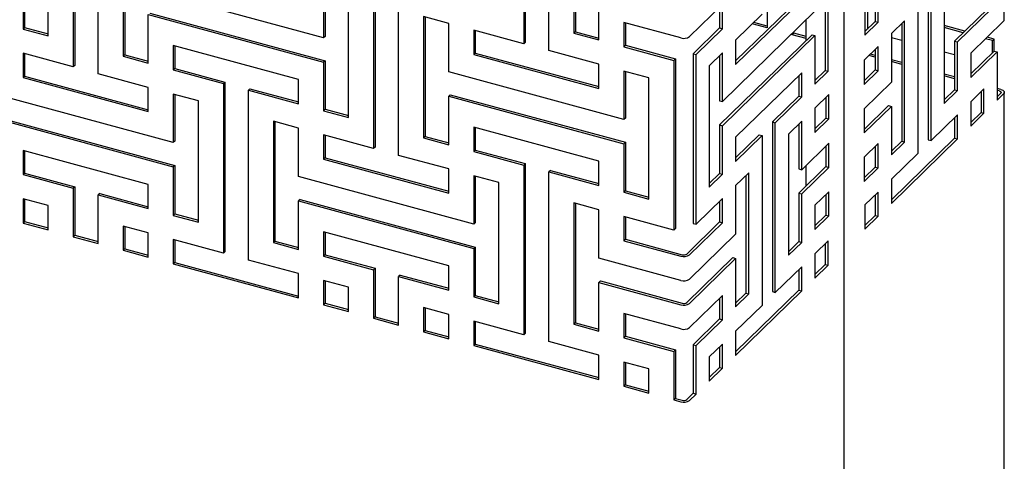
# Model space of a CAD drawing. Header units: millimetres. Extents: x -474 to 5676, y -231 to 4074.
# Tile 23 of 43: x 4274 to 4564, y 2013 to 2143. Entities that reach past the tile are written whole.
import ezdxf

# ---------------------------------------------------------------- set-up
doc = ezdxf.new("R2010")
doc.units = ezdxf.units.MM
doc.header["$LTSCALE"] = 12

msp = doc.modelspace()

# ---------------------------------------------------------------- linework, layer by layer
for p, q in [((4516.65, 1413.71), (4516.65, 2846.89)), ((4422.3, 2185.97), (4422.3, 2135.96)), ((4422.75, 2186.4), (4422.75, 2136.4)), ((4429.67, 2133.96), (4429.67, 2183.96)), ((4289.64, 2179.16), (4289.64, 2129.16)), ((4290.09, 2179.6), (4290.09, 2129.6)), ((4297.01, 2127.16), (4297.01, 2177.16)), ((4437.04, 2174.82), (4437.04, 2139.1)), ((4437.49, 2174.7), (4437.49, 2139.54)), ((4522.75, 2174.23), (4522.75, 2138.52)), ((4523.46, 2174.92), (4523.46, 2140.27)), ((4282.27, 2138.31), (4282.27, 2174.02)), ((4304.38, 2168.01), (4304.38, 2132.3)), ((4304.83, 2167.89), (4304.83, 2132.74)), ((4511.05, 2162.81), (4511.05, 2128.15)), ((4511.9, 2127.92), (4511.9, 2163.64)), ((4525.79, 2156.83), (4525.79, 2142.54)), ((4541.35, 2157.73), (4541.35, 2107.72)), ((4542.2, 2107.49), (4542.2, 2157.5)), ((4274.9, 2154.6), (4274.9, 2140.31)), ((4275.35, 2155.03), (4275.35, 2140.75)), ((4378.08, 2155.13), (4378.08, 2105.12)), ((4378.53, 2155.56), (4378.53, 2105.56)), ((4526.64, 2142.31), (4526.64, 2156.6)), ((4546.09, 2154.15), (4546.09, 2118.43)), ((4363.34, 2137.7), (4311.75, 2151.73)), ((4363.34, 2151.99), (4363.34, 2137.7)), ((4363.79, 2151.87), (4363.79, 2138.14)), ((4385.45, 2103.12), (4385.45, 2153.12)), ((4444.41, 2137.1), (4444.41, 2151.38)), ((4538.31, 2153.7), (4538.31, 2103.7)), ((4370.71, 2114.27), (4370.71, 2149.99)), ((4503.27, 2149.13), (4484.67, 2130.98)), ((4484.67, 2129.92), (4504.12, 2148.9)), ((4562.7, 2149.99), (4549.13, 2136.75)), ((4549.98, 2136.51), (4563.55, 2149.76)), ((4563.77, 2143.08), (4563.77, 2150.22)), ((4480.79, 2147.55), (4471.1, 2138.1)), ((4479.94, 2146.72), (4479.94, 2140.64)), ((4480.79, 2140.41), (4480.79, 2147.55)), ((4508.01, 2145.55), (4480.79, 2118.98)), ((4493.98, 2147.8), (4493.98, 2140.65)), ((4311.75, 2130.3), (4311.75, 2144.58)), ((4311.75, 2144.58), (4363.34, 2130.56)), ((4312.2, 2145.02), (4363.79, 2131)), ((4400.19, 2141.97), (4392.82, 2143.98)), ((4392.82, 2143.98), (4392.82, 2108.26)), ((4393.27, 2143.86), (4393.27, 2108.7)), ((4468.51, 2137.69), (4451.78, 2142.24)), ((4451.78, 2142.24), (4451.78, 2135.1)), ((4492.45, 2144.66), (4484.67, 2137.06)), ((4493.98, 2141.21), (4490.02, 2142.29)), ((4505.42, 2136.94), (4505.42, 2143.02)), ((4525.79, 2142.54), (4522.75, 2139.58)), ((4522.75, 2138.52), (4526.64, 2142.31)), ((4525.79, 2142.54), (4526.64, 2142.31)), ((4534.42, 2142.76), (4530.53, 2138.96)), ((4534.42, 2107.05), (4534.42, 2142.76)), ((4563.55, 2142.62), (4553.87, 2133.17)), ((4275.35, 2140.75), (4274.9, 2140.31)), ((4274.9, 2140.31), (4282.27, 2138.31)), ((4275.35, 2140.75), (4282.27, 2138.87)), ((4400.19, 2127.69), (4400.19, 2141.97)), ((4422.3, 2135.96), (4407.56, 2139.97)), ((4407.56, 2139.97), (4407.56, 2132.83)), ((4408.01, 2139.85), (4408.01, 2133.26)), ((4437.49, 2139.54), (4437.04, 2139.1)), ((4437.49, 2139.54), (4444.41, 2137.66)), ((4452.23, 2142.12), (4452.23, 2135.53)), ((4479.94, 2140.64), (4472.16, 2133.05)), ((4473.01, 2132.82), (4480.79, 2140.41)), ((4479.94, 2140.64), (4480.79, 2140.41)), ((4493.98, 2140.65), (4489.58, 2141.85)), ((4501.8, 2139.09), (4501.8, 2139.49)), ((4533.57, 2141.93), (4533.57, 2107.28)), ((4552.15, 2139.69), (4546.09, 2141.34)), ((4551.7, 2139.25), (4546.09, 2140.78)), ((4363.79, 2138.14), (4363.34, 2137.7)), ((4437.04, 2139.1), (4444.41, 2137.1)), ((4507.16, 2138.64), (4479.94, 2112.07)), ((4480.79, 2111.84), (4508.01, 2138.41)), ((4484.67, 2137.06), (4484.67, 2129.92)), ((4501.35, 2138.65), (4501.8, 2139.09)), ((4501.35, 2138.65), (4501.35, 2139.05)), ((4505.42, 2137.54), (4501.35, 2138.65)), ((4505.42, 2138.1), (4501.8, 2139.09)), ((4507.16, 2138.64), (4508.01, 2138.41)), ((4508.01, 2138.41), (4508.01, 2124.13)), ((4530.53, 2138.96), (4530.53, 2124.68)), ((4530.53, 2137.86), (4533.57, 2137.04)), ((4549.13, 2136.75), (4549.98, 2136.51)), ((4549.13, 2136.75), (4549.13, 2122.46)), ((4549.98, 2122.23), (4549.98, 2136.51)), ((4560.31, 2136.91), (4558.27, 2137.47)), ((4560.76, 2137.35), (4558.72, 2137.9)), ((4560.31, 2136.91), (4560.76, 2137.35)), ((4560.31, 2133.37), (4560.31, 2136.91)), ((4560.76, 2133.81), (4560.76, 2137.35)), ((4355.97, 2125.42), (4319.12, 2135.43)), ((4319.12, 2135.43), (4319.12, 2128.29)), ((4319.57, 2135.31), (4319.57, 2128.73)), ((4422.75, 2136.4), (4422.3, 2135.96)), ((4444.41, 2129.96), (4429.67, 2133.96)), ((4452.23, 2135.53), (4451.78, 2135.1)), ((4451.78, 2135.1), (4466.52, 2131.09)), ((4452.23, 2135.53), (4466.97, 2131.53)), ((4526.64, 2135.17), (4522.51, 2131.14)), ((4525.79, 2134.34), (4525.79, 2128.26)), ((4526.64, 2128.02), (4526.64, 2135.17)), ((4546.09, 2133.63), (4549.13, 2132.81)), ((4560.8, 2133.85), (4553.87, 2127.08)), ((4553.87, 2126.03), (4561.64, 2133.62)), ((4560.8, 2133.85), (4561.64, 2133.62)), ((4561.64, 2133.62), (4561.64, 2119.33)), ((4289.64, 2129.16), (4274.9, 2133.17)), ((4274.9, 2133.17), (4274.9, 2126.02)), ((4275.35, 2133.05), (4275.35, 2126.46)), ((4304.83, 2132.74), (4304.38, 2132.3)), ((4304.38, 2132.3), (4311.75, 2130.3)), ((4304.83, 2132.74), (4311.75, 2130.86)), ((4363.79, 2131), (4363.34, 2130.56)), ((4363.79, 2131), (4363.79, 2116.71)), ((4408.01, 2133.26), (4407.56, 2132.83)), ((4407.56, 2132.83), (4444.41, 2122.81)), ((4408.01, 2133.26), (4444.41, 2123.37)), ((4466.97, 2131.53), (4466.52, 2131.09)), ((4466.52, 2131.09), (4466.52, 2081.09)), ((4466.97, 2131.53), (4466.97, 2081.53)), ((4472.16, 2133.05), (4473.01, 2132.82)), ((4472.16, 2133.05), (4472.16, 2083.05)), ((4473.01, 2082.82), (4473.01, 2132.82)), ((4480.79, 2133.27), (4476.9, 2129.47)), ((4479.94, 2132.44), (4479.94, 2119.21)), ((4480.79, 2118.98), (4480.79, 2133.27)), ((4522.51, 2131.14), (4522.51, 2123.99)), ((4525.79, 2132.01), (4523.92, 2132.51)), ((4525.79, 2132.56), (4524.37, 2132.95)), ((4533.57, 2130.45), (4530.53, 2131.28)), ((4533.57, 2129.89), (4530.53, 2130.72)), ((4553.87, 2133.17), (4553.87, 2126.03)), ((4290.09, 2129.6), (4289.64, 2129.16)), ((4319.57, 2128.73), (4319.12, 2128.29)), ((4319.12, 2128.29), (4333.86, 2124.29)), ((4319.57, 2128.73), (4334.31, 2124.72)), ((4363.34, 2130.56), (4363.34, 2116.27)), ((4444.41, 2122.81), (4444.41, 2129.96)), ((4459.15, 2125.95), (4451.78, 2127.95)), ((4451.78, 2127.95), (4451.78, 2113.67)), ((4452.23, 2127.83), (4452.23, 2114.1)), ((4476.9, 2129.47), (4476.9, 2093.76)), ((4511.05, 2128.15), (4508.01, 2125.18)), ((4508.01, 2124.13), (4511.9, 2127.92)), ((4511.05, 2128.15), (4511.9, 2127.92)), ((4525.79, 2128.26), (4522.51, 2125.05)), ((4522.51, 2123.99), (4526.64, 2128.02)), ((4525.79, 2128.26), (4526.64, 2128.02)), ((4275.35, 2126.46), (4274.9, 2126.02)), ((4274.9, 2126.02), (4311.75, 2116.01)), ((4275.35, 2126.46), (4311.75, 2116.57)), ((4311.75, 2123.15), (4297.01, 2127.16)), ((4355.97, 2118.28), (4355.97, 2125.42)), ((4451.78, 2113.67), (4400.19, 2127.69)), ((4459.15, 2090.24), (4459.15, 2125.95)), ((4504.12, 2127.47), (4484.67, 2108.49)), ((4503.27, 2126.64), (4503.27, 2120.56)), ((4504.12, 2120.33), (4504.12, 2127.47)), ((4549.13, 2126.22), (4546.09, 2127.05)), ((4549.13, 2125.66), (4546.09, 2126.49)), ((4311.75, 2116.01), (4311.75, 2123.15)), ((4334.31, 2124.72), (4333.86, 2124.29)), ((4333.86, 2124.29), (4333.86, 2074.28)), ((4334.31, 2124.72), (4334.31, 2074.72)), ((4341.68, 2122.72), (4341.23, 2122.28)), ((4341.23, 2072.28), (4341.23, 2122.28)), ((4341.23, 2122.28), (4355.97, 2118.28)), ((4341.68, 2122.72), (4355.97, 2118.84)), ((4530.53, 2124.68), (4522.51, 2116.85)), ((4549.13, 2122.46), (4546.09, 2119.49)), ((4546.09, 2118.43), (4549.98, 2122.23)), ((4549.13, 2122.46), (4549.98, 2122.23)), ((4557.76, 2122.68), (4553.87, 2118.88)), ((4557.76, 2115.53), (4557.76, 2122.68)), ((4562.75, 2122.52), (4561.64, 2122.82)), ((4562.3, 2122.08), (4561.64, 2122.26)), ((4319.12, 2106.86), (4267.53, 2120.89)), ((4326.49, 2119.15), (4319.12, 2121.15)), ((4319.12, 2121.15), (4319.12, 2106.86)), ((4319.57, 2121.03), (4319.57, 2107.3)), ((4326.49, 2083.43), (4326.49, 2119.15)), ((4400.64, 2120.98), (4400.19, 2120.54)), ((4400.19, 2106.26), (4400.19, 2120.54)), ((4400.19, 2120.54), (4451.78, 2106.52)), ((4400.64, 2120.98), (4452.23, 2106.96)), ((4479.94, 2119.21), (4480.79, 2118.98)), ((4503.27, 2120.56), (4495.49, 2112.97)), ((4496.34, 2112.74), (4504.12, 2120.33)), ((4503.27, 2120.56), (4504.12, 2120.33)), ((4512.12, 2121), (4508.01, 2116.98)), ((4511.27, 2120.17), (4511.27, 2114.08)), ((4512.12, 2113.85), (4512.12, 2121)), ((4556.91, 2121.85), (4556.91, 2115.76)), ((4562.7, 2121.42), (4561.64, 2120.39)), ((4561.64, 2119.33), (4563.55, 2121.19)), ((4563.77, 1459.7), (4563.77, 2121.65)), ((4363.79, 2116.71), (4363.34, 2116.27)), ((4363.34, 2116.27), (4370.71, 2114.27)), ((4363.79, 2116.71), (4370.71, 2114.83)), ((4508.01, 2116.98), (4508.01, 2109.84)), ((4529.68, 2117.77), (4522.51, 2110.77)), ((4522.51, 2109.71), (4530.53, 2117.54)), ((4522.51, 2116.85), (4522.51, 2109.71)), ((4529.68, 2117.77), (4530.53, 2117.54)), ((4530.53, 2117.54), (4530.53, 2103.25)), ((4553.87, 2118.88), (4553.87, 2111.74)), ((4267.53, 2113.74), (4319.12, 2099.72)), ((4267.98, 2114.18), (4319.57, 2100.16)), ((4452.23, 2114.1), (4451.78, 2113.67)), ((4511.27, 2114.08), (4508.01, 2110.9)), ((4508.01, 2109.84), (4512.12, 2113.85)), ((4511.27, 2114.08), (4512.12, 2113.85)), ((4549.98, 2115.09), (4542.2, 2107.49)), ((4549.13, 2114.26), (4549.13, 2108.17)), ((4549.98, 2107.94), (4549.98, 2115.09)), ((4556.91, 2115.76), (4553.87, 2112.8)), ((4553.87, 2111.74), (4557.76, 2115.53)), ((4556.91, 2115.76), (4557.76, 2115.53)), ((4355.97, 2111.13), (4348.6, 2113.14)), ((4348.6, 2113.14), (4348.6, 2077.42)), ((4349.05, 2113.02), (4349.05, 2077.86)), ((4355.97, 2096.85), (4355.97, 2111.13)), ((4444.41, 2101.38), (4407.56, 2111.4)), ((4407.56, 2111.4), (4407.56, 2104.26)), ((4408.01, 2111.28), (4408.01, 2104.69)), ((4479.94, 2112.07), (4480.79, 2111.84)), ((4479.94, 2112.07), (4479.94, 2097.78)), ((4480.79, 2097.55), (4480.79, 2111.84)), ((4495.49, 2112.97), (4496.34, 2112.74)), ((4495.49, 2112.97), (4495.49, 2062.97)), ((4496.34, 2062.74), (4496.34, 2112.74)), ((4504.12, 2113.19), (4500.23, 2109.39)), ((4503.27, 2112.36), (4503.27, 2099.13)), ((4504.12, 2098.9), (4504.12, 2113.19)), ((4378.08, 2105.12), (4363.34, 2109.13)), ((4363.34, 2109.13), (4363.34, 2101.99)), ((4363.79, 2109.01), (4363.79, 2102.42)), ((4393.27, 2108.7), (4392.82, 2108.26)), ((4392.82, 2108.26), (4400.19, 2106.26)), ((4393.27, 2108.7), (4400.19, 2106.82)), ((4491.6, 2109.17), (4484.67, 2102.41)), ((4484.67, 2101.35), (4492.45, 2108.94)), ((4484.67, 2108.49), (4484.67, 2101.35)), ((4491.6, 2109.17), (4492.45, 2108.94)), ((4492.45, 2108.94), (4492.45, 2058.94)), ((4500.23, 2109.39), (4500.23, 2073.67)), ((4549.13, 2108.17), (4530.53, 2090.02)), ((4530.53, 2088.96), (4549.98, 2107.94)), ((4541.35, 2107.72), (4542.2, 2107.49)), ((4549.13, 2108.17), (4549.98, 2107.94)), ((4311.75, 2094.58), (4274.9, 2104.59)), ((4274.9, 2104.59), (4274.9, 2097.45)), ((4319.57, 2107.3), (4319.12, 2106.86)), ((4378.53, 2105.56), (4378.08, 2105.12)), ((4408.01, 2104.69), (4407.56, 2104.26)), ((4408.01, 2104.69), (4422.75, 2100.69)), ((4452.23, 2106.96), (4451.78, 2106.52)), ((4451.78, 2106.52), (4451.78, 2092.24)), ((4452.23, 2106.96), (4452.23, 2092.68)), ((4512.12, 2106.71), (4504.12, 2098.9)), ((4511.27, 2105.88), (4511.27, 2099.8)), ((4512.12, 2099.57), (4512.12, 2106.71)), ((4526.64, 2106.6), (4522.51, 2102.56)), ((4525.79, 2105.77), (4525.79, 2099.68)), ((4526.64, 2099.45), (4526.64, 2106.6)), ((4533.57, 2107.28), (4530.53, 2104.31)), ((4530.53, 2103.25), (4534.42, 2107.05)), ((4533.57, 2107.28), (4534.42, 2107.05)), ((4275.35, 2104.47), (4275.35, 2097.89)), ((4363.79, 2102.42), (4363.34, 2101.99)), ((4363.34, 2101.99), (4400.19, 2091.97)), ((4363.79, 2102.42), (4400.19, 2092.53)), ((4400.19, 2099.12), (4385.45, 2103.12)), ((4407.56, 2104.26), (4422.3, 2100.25)), ((4522.51, 2102.56), (4522.51, 2095.42)), ((4538.31, 2103.7), (4530.53, 2096.11)), ((4319.57, 2100.16), (4319.12, 2099.72)), ((4319.12, 2099.72), (4319.12, 2085.43)), ((4319.57, 2100.16), (4319.57, 2085.87)), ((4400.19, 2091.97), (4400.19, 2099.12)), ((4422.75, 2100.69), (4422.3, 2100.25)), ((4422.3, 2100.25), (4422.3, 2050.25)), ((4422.75, 2100.69), (4422.75, 2050.69)), ((4444.41, 2094.24), (4444.41, 2101.38)), ((4511.27, 2099.8), (4503.27, 2091.99)), ((4503.27, 2099.13), (4504.12, 2098.9)), ((4504.12, 2091.76), (4512.12, 2099.57)), ((4505.42, 2094.08), (4505.42, 2100.17)), ((4511.27, 2099.8), (4512.12, 2099.57)), ((4525.79, 2099.68), (4522.51, 2096.48)), ((4522.51, 2095.42), (4526.64, 2099.45)), ((4525.79, 2099.68), (4526.64, 2099.45)), ((4275.35, 2097.89), (4274.9, 2097.45)), ((4274.9, 2097.45), (4289.64, 2093.45)), ((4275.35, 2097.89), (4290.09, 2093.88)), ((4407.56, 2082.83), (4355.97, 2096.85)), ((4414.93, 2095.11), (4407.56, 2097.11)), ((4407.56, 2097.11), (4407.56, 2082.83)), ((4408.01, 2096.99), (4408.01, 2083.26)), ((4430.12, 2098.68), (4429.67, 2098.25)), ((4429.67, 2048.25), (4429.67, 2098.25)), ((4429.67, 2098.25), (4444.41, 2094.24)), ((4430.12, 2098.68), (4444.41, 2094.8)), ((4479.94, 2097.78), (4476.9, 2094.82)), ((4476.9, 2093.76), (4480.79, 2097.55)), ((4479.94, 2097.78), (4480.79, 2097.55)), ((4488.56, 2098), (4484.67, 2094.21)), ((4487.71, 2097.17), (4487.71, 2062.52)), ((4488.56, 2062.29), (4488.56, 2098)), ((4530.53, 2096.11), (4530.53, 2088.96)), ((4290.09, 2093.88), (4289.64, 2093.45)), ((4289.64, 2093.45), (4289.64, 2079.16)), ((4290.09, 2093.88), (4290.09, 2079.6)), ((4311.75, 2087.44), (4311.75, 2094.58)), ((4414.93, 2059.4), (4414.93, 2095.11)), ((4484.67, 2094.21), (4484.67, 2079.92)), ((4274.9, 2090.31), (4274.9, 2083.17)), ((4282.27, 2088.31), (4274.9, 2090.31)), ((4275.35, 2090.19), (4275.35, 2083.6)), ((4297.46, 2091.88), (4297.01, 2091.44)), ((4297.01, 2077.16), (4297.01, 2091.44)), ((4297.01, 2091.44), (4311.75, 2087.44)), ((4297.46, 2091.88), (4311.75, 2088)), ((4356.42, 2090.14), (4355.97, 2089.7)), ((4356.42, 2090.14), (4408.01, 2076.12)), ((4452.23, 2092.68), (4451.78, 2092.24)), ((4451.78, 2092.24), (4459.15, 2090.24)), ((4452.23, 2092.68), (4459.15, 2090.79)), ((4480.79, 2090.41), (4473.01, 2082.82)), ((4480.79, 2083.27), (4480.79, 2090.41)), ((4503.27, 2091.99), (4504.12, 2091.76)), ((4503.27, 2091.99), (4503.27, 2077.7)), ((4504.12, 2077.47), (4504.12, 2091.76)), ((4512.12, 2092.42), (4508.01, 2088.41)), ((4511.27, 2091.6), (4511.27, 2085.51)), ((4512.12, 2085.28), (4512.12, 2092.42)), ((4526.64, 2092.31), (4522.75, 2088.51)), ((4525.79, 2091.48), (4525.79, 2085.4)), ((4526.64, 2085.17), (4526.64, 2092.31)), ((4282.27, 2081.16), (4282.27, 2088.31)), ((4355.97, 2075.42), (4355.97, 2089.7)), ((4355.97, 2089.7), (4407.56, 2075.68)), ((4444.41, 2087.1), (4437.04, 2089.1)), ((4437.04, 2089.1), (4437.04, 2053.39)), ((4437.49, 2088.98), (4437.49, 2053.82)), ((4479.94, 2089.58), (4479.94, 2083.5)), ((4508.01, 2088.41), (4508.01, 2081.27)), ((4522.75, 2088.51), (4522.75, 2081.37)), ((4319.57, 2085.87), (4319.12, 2085.43)), ((4319.12, 2085.43), (4326.49, 2083.43)), ((4319.57, 2085.87), (4326.49, 2083.99)), ((4444.41, 2072.81), (4444.41, 2087.1)), ((4466.52, 2081.09), (4451.78, 2085.09)), ((4451.78, 2085.09), (4451.78, 2077.95)), ((4452.23, 2084.97), (4452.23, 2078.39)), ((4511.27, 2085.51), (4508.01, 2082.33)), ((4508.01, 2081.27), (4512.12, 2085.28)), ((4511.27, 2085.51), (4512.12, 2085.28)), ((4525.79, 2085.4), (4522.75, 2082.43)), ((4522.75, 2081.37), (4526.64, 2085.17)), ((4525.79, 2085.4), (4526.64, 2085.17)), ((4275.35, 2083.6), (4274.9, 2083.17)), ((4274.9, 2083.17), (4282.27, 2081.16)), ((4275.35, 2083.6), (4282.27, 2081.72)), ((4311.75, 2080.29), (4304.38, 2082.3)), ((4304.38, 2082.3), (4304.38, 2075.15)), ((4304.83, 2082.18), (4304.83, 2075.59)), ((4408.01, 2083.26), (4407.56, 2082.83)), ((4466.97, 2081.53), (4466.52, 2081.09)), ((4479.94, 2083.5), (4470.26, 2074.05)), ((4471.1, 2073.82), (4480.79, 2083.27)), ((4472.16, 2083.05), (4473.01, 2082.82)), ((4479.94, 2083.5), (4480.79, 2083.27)), ((4290.09, 2079.6), (4289.64, 2079.16)), ((4289.64, 2079.16), (4297.01, 2077.16)), ((4290.09, 2079.6), (4297.01, 2077.72)), ((4311.75, 2073.15), (4311.75, 2080.29)), ((4400.19, 2070.54), (4363.34, 2080.56)), ((4363.34, 2080.56), (4363.34, 2073.42)), ((4363.79, 2080.44), (4363.79, 2073.85)), ((4484.67, 2079.92), (4471.1, 2066.68)), ((4304.83, 2075.59), (4304.38, 2075.15)), ((4304.83, 2075.59), (4311.75, 2073.71)), ((4333.86, 2074.28), (4319.12, 2078.29)), ((4319.12, 2078.29), (4319.12, 2071.15)), ((4319.57, 2078.17), (4319.57, 2071.58)), ((4349.05, 2077.86), (4348.6, 2077.42)), ((4348.6, 2077.42), (4355.97, 2075.42)), ((4349.05, 2077.86), (4355.97, 2075.98)), ((4408.01, 2076.12), (4407.56, 2075.68)), ((4407.56, 2075.68), (4407.56, 2061.4)), ((4408.01, 2076.12), (4408.01, 2061.84)), ((4452.23, 2078.39), (4451.78, 2077.95)), ((4451.78, 2077.95), (4468.51, 2073.4)), ((4452.23, 2078.39), (4468.96, 2073.84)), ((4503.27, 2077.7), (4500.23, 2074.73)), ((4500.23, 2073.67), (4504.12, 2077.47)), ((4503.27, 2077.7), (4504.12, 2077.47)), ((4511.9, 2077.92), (4508.01, 2074.12)), ((4511.05, 2077.09), (4511.05, 2071.01)), ((4511.9, 2070.77), (4511.9, 2077.92)), ((4304.38, 2075.15), (4311.75, 2073.15)), ((4334.31, 2074.72), (4333.86, 2074.28)), ((4363.79, 2073.85), (4363.34, 2073.42)), ((4363.34, 2073.42), (4378.08, 2069.41)), ((4363.79, 2073.85), (4378.53, 2069.85)), ((4468.51, 2066.26), (4444.41, 2072.81)), ((4483.83, 2073.01), (4470.26, 2059.76)), ((4471.1, 2059.53), (4484.67, 2072.78)), ((4483.83, 2073.01), (4484.67, 2072.78)), ((4484.67, 2072.78), (4484.67, 2058.49)), ((4508.01, 2074.12), (4508.01, 2066.98)), ((4319.57, 2071.58), (4319.12, 2071.15)), ((4319.12, 2071.15), (4355.97, 2061.13)), ((4319.57, 2071.58), (4355.97, 2061.69)), ((4355.97, 2068.28), (4341.23, 2072.28)), ((4378.53, 2069.85), (4378.08, 2069.41)), ((4378.53, 2069.85), (4378.53, 2055.56)), ((4400.19, 2063.4), (4400.19, 2070.54)), ((4504.12, 2070.33), (4496.34, 2062.74)), ((4504.12, 2063.18), (4504.12, 2070.33)), ((4511.05, 2071.01), (4508.01, 2068.04)), ((4508.01, 2066.98), (4511.9, 2070.77)), ((4511.05, 2071.01), (4511.9, 2070.77)), ((4355.97, 2061.13), (4355.97, 2068.28)), ((4378.08, 2069.41), (4378.08, 2055.12)), ((4385.9, 2067.84), (4385.45, 2067.41)), ((4385.45, 2053.12), (4385.45, 2067.41)), ((4385.45, 2067.41), (4400.19, 2063.4)), ((4385.9, 2067.84), (4400.19, 2063.96)), ((4503.27, 2069.5), (4503.27, 2063.41)), ((4370.71, 2064.27), (4363.34, 2066.27)), ((4363.34, 2066.27), (4363.34, 2059.13)), ((4363.79, 2066.15), (4363.79, 2059.57)), ((4370.71, 2057.13), (4370.71, 2064.27)), ((4444.86, 2066.11), (4444.41, 2065.67)), ((4444.41, 2051.38), (4444.41, 2065.67)), ((4444.41, 2065.67), (4468.51, 2059.12)), ((4444.86, 2066.11), (4468.96, 2059.56)), ((4408.01, 2061.84), (4407.56, 2061.4)), ((4407.56, 2061.4), (4414.93, 2059.4)), ((4408.01, 2061.84), (4414.93, 2059.95)), ((4480.79, 2061.84), (4471.1, 2052.39)), ((4480.79, 2054.7), (4480.79, 2061.84)), ((4503.27, 2063.41), (4484.67, 2045.26)), ((4484.67, 2044.2), (4504.12, 2063.18)), ((4487.71, 2062.52), (4484.67, 2059.55)), ((4484.67, 2058.49), (4488.56, 2062.29)), ((4487.71, 2062.52), (4488.56, 2062.29)), ((4495.49, 2062.97), (4496.34, 2062.74)), ((4503.27, 2063.41), (4504.12, 2063.18)), ((4363.79, 2059.57), (4363.34, 2059.13)), ((4363.34, 2059.13), (4370.71, 2057.13)), ((4363.79, 2059.57), (4370.71, 2057.68)), ((4392.82, 2058.26), (4392.82, 2051.12)), ((4400.19, 2056.26), (4392.82, 2058.26)), ((4479.94, 2061.01), (4479.94, 2054.93)), ((4492.45, 2058.94), (4484.67, 2051.35)), ((4378.53, 2055.56), (4378.08, 2055.12)), ((4378.53, 2055.56), (4385.45, 2053.68)), ((4393.27, 2058.14), (4393.27, 2051.55)), ((4400.19, 2049.11), (4400.19, 2056.26)), ((4468.51, 2051.98), (4451.78, 2056.52)), ((4451.78, 2056.52), (4451.78, 2049.38)), ((4452.23, 2056.4), (4452.23, 2049.82)), ((4378.08, 2055.12), (4385.45, 2053.12)), ((4422.3, 2050.25), (4407.56, 2054.25)), ((4407.56, 2054.25), (4407.56, 2047.11)), ((4408.01, 2054.13), (4408.01, 2047.55)), ((4437.49, 2053.82), (4437.04, 2053.39)), ((4437.04, 2053.39), (4444.41, 2051.38)), ((4437.49, 2053.82), (4444.41, 2051.94)), ((4479.94, 2054.93), (4472.16, 2047.33)), ((4473.01, 2047.1), (4480.79, 2054.7)), ((4479.94, 2054.93), (4480.79, 2054.7)), ((4393.27, 2051.55), (4392.82, 2051.12)), ((4392.82, 2051.12), (4400.19, 2049.11)), ((4393.27, 2051.55), (4400.19, 2049.67)), ((4422.75, 2050.69), (4422.3, 2050.25)), ((4452.23, 2049.82), (4451.78, 2049.38)), ((4452.23, 2049.82), (4466.97, 2045.81)), ((4484.67, 2051.35), (4484.67, 2044.2)), ((4408.01, 2047.55), (4407.56, 2047.11)), ((4407.56, 2047.11), (4444.41, 2037.1)), ((4408.01, 2047.55), (4444.41, 2037.65)), ((4444.41, 2044.24), (4429.67, 2048.25)), ((4451.78, 2049.38), (4466.52, 2045.37)), ((4472.16, 2047.33), (4473.01, 2047.1)), ((4472.16, 2047.33), (4472.16, 2033.05)), ((4473.01, 2032.82), (4473.01, 2047.1)), ((4480.79, 2047.55), (4476.9, 2043.76)), ((4479.94, 2046.72), (4479.94, 2040.64)), ((4480.79, 2040.41), (4480.79, 2047.55)), ((4444.41, 2037.1), (4444.41, 2044.24)), ((4466.97, 2045.81), (4466.52, 2045.37)), ((4466.52, 2045.37), (4466.52, 2031.09)), ((4466.97, 2045.81), (4466.97, 2031.52)), ((4476.9, 2043.76), (4476.9, 2036.61)), ((4451.78, 2042.24), (4451.78, 2035.09)), ((4459.15, 2040.23), (4451.78, 2042.24)), ((4452.23, 2042.11), (4452.23, 2035.53)), ((4459.15, 2033.09), (4459.15, 2040.23)), ((4479.94, 2040.64), (4476.9, 2037.67)), ((4476.9, 2036.61), (4480.79, 2040.41)), ((4479.94, 2040.64), (4480.79, 2040.41)), ((4452.23, 2035.53), (4451.78, 2035.09)), ((4451.78, 2035.09), (4459.15, 2033.09)), ((4452.23, 2035.53), (4459.15, 2033.65)), ((4472.16, 2033.05), (4470.26, 2031.19)), ((4471.1, 2030.96), (4473.01, 2032.82)), ((4472.16, 2033.05), (4473.01, 2032.82)), ((4466.97, 2031.52), (4466.52, 2031.09)), ((4466.52, 2031.09), (4468.51, 2030.55)), ((4466.97, 2031.52), (4468.96, 2030.98))]:
    msp.add_line(p, q)
at = {"flags": 128}
for points in [[(4562.3, 2122.08), (4562.45, 2122.03), (4562.59, 2121.96), (4562.69, 2121.88), (4562.77, 2121.79), (4562.8, 2121.7), (4562.81, 2121.6), (4562.77, 2121.51), (4562.7, 2121.42)], [(4562.75, 2122.52), (4563.06, 2122.42), (4563.33, 2122.28), (4563.54, 2122.12), (4563.68, 2121.94), (4563.76, 2121.75), (4563.76, 2121.56), (4563.69, 2121.37), (4563.55, 2121.19)]]:
    msp.add_lwpolyline(points, dxfattribs=at)
for centre, radius, start, end in [((4563.13, 2143.1), 0.638, 310.6406, 357.9975), ((4469.39, 2140.52), 2.96, 252.696, 305.3989), ((4469.39, 2076.23), 2.96, 252.696, 305.3989), ((4469.4, 2075.25), 1.48, 252.696, 305.3989), ((4469.39, 2069.09), 2.96, 252.696, 305.3989), ((4469.39, 2061.94), 2.96, 252.696, 305.3989), ((4469.4, 2060.97), 1.48, 252.696, 305.3989), ((4469.39, 2054.8), 2.96, 252.696, 305.3989), ((4469.39, 2033.37), 2.96, 252.696, 305.3989), ((4469.4, 2032.4), 1.48, 252.696, 305.3989)]:
    msp.add_arc(centre, radius, start, end)

doc.saveas('drawing.dxf')
